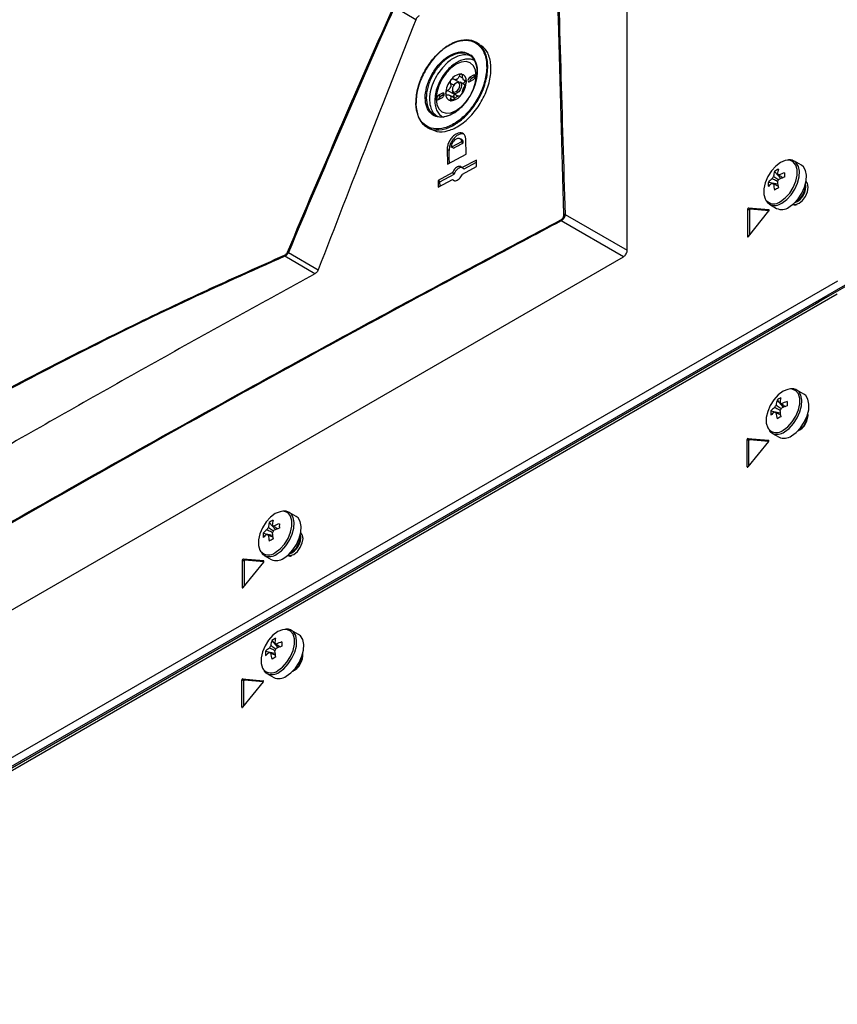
# Model space of a CAD drawing. Header units: millimetres. Extents: x 155400 to 158181, y 110641 to 115017.
# Tile 27 of 126: x 157759 to 157915, y 111108 to 111296. Entities that reach past the tile are written whole.
import ezdxf

# ---------------------------------------------------------------- set-up
doc = ezdxf.new("R2010")
doc.units = ezdxf.units.MM

msp = doc.modelspace()

# ---------------------------------------------------------------- linework, layer by layer
at = {"color": 7, "linetype": 'Continuous', "lineweight": 25}
for p, q in [((157875.36, 111252.09), (157875.36, 111392.81)), ((157834.97, 111296.15), (157830.88, 111298.55)), ((157847.16, 111291.45), (157846.56, 111291.79)), ((157844.1, 111289.42), (157843.03, 111289.18)), ((157844.52, 111289.43), (157844.1, 111289.42)), ((157845.2, 111289.33), (157844.52, 111289.43)), ((157845.75, 111289.03), (157845.2, 111289.33)), ((157841.05, 111287.98), (157840.04, 111286.98)), ((157840.04, 111286.98), (157839.13, 111285.76)), ((157845.98, 111285.55), (157845.27, 111285.14)), ((157846.34, 111285.34), (157845.98, 111285.55)), ((157842.22, 111283.61), (157841.57, 111283.99)), ((157843.12, 111284.25), (157842.2, 111284.78)), ((157842.83, 111284.14), (157842.66, 111284.04)), ((157843.94, 111285), (157843.27, 111285.39)), ((157844.39, 111283.66), (157843.46, 111284.2)), ((157844.13, 111284.59), (157844.11, 111284.62)), ((157844.18, 111284.56), (157844.63, 111284.3)), ((157844.62, 111284.47), (157844.44, 111284.58)), ((157845.63, 111284.93), (157845.27, 111285.14)), ((157845.27, 111284.32), (157845.98, 111284.73)), ((157846.34, 111285.34), (157845.63, 111284.93)), ((157840.04, 111282.12), (157839.33, 111281.71)), ((157839.69, 111281.5), (157839.33, 111281.71)), ((157840.4, 111281.91), (157839.69, 111281.5)), ((157840.4, 111281.91), (157840.04, 111282.12)), ((157842.37, 111281.84), (157841.04, 111282.61)), ((157841.95, 111282.81), (157841.95, 111282.61)), ((157842.21, 111282.03), (157843.04, 111281.56)), ((157842.37, 111281.84), (157842.44, 111281.9)), ((157839.33, 111280.89), (157840.04, 111281.3)), ((157842.41, 111281.15), (157841.46, 111281.69)), ((157841.98, 111280.77), (157841.57, 111281.01)), ((157837.83, 111279.26), (157838.3, 111278.34)), ((157838.3, 111278.34), (157839.13, 111277.63)), ((157839.82, 111277.73), (157839.88, 111277.62)), ((157837.15, 111275.58), (157837.75, 111275.23)), ((157843.7, 111272.82), (157841.8, 111271.8)), ((157843.75, 111273.23), (157843.35, 111273.46)), ((157843.7, 111272.82), (157844.05, 111272.61)), ((157844.6, 111270.44), (157844.52, 111273.26)), ((157840.97, 111271.35), (157841.05, 111268.53)), ((157841.33, 111271.15), (157840.97, 111271.35)), ((157841.05, 111268.53), (157844.6, 111270.44)), ((157842.15, 111271.59), (157841.8, 111271.8)), ((157846.55, 111269.34), (157843.84, 111267.88)), ((157844.19, 111267.68), (157846.56, 111268.95)), ((157846.58, 111268.09), (157846.55, 111269.34)), ((157908.64, 111268.33), (157907.29, 111269.11)), ((157841.93, 111266.86), (157839.23, 111265.4)), ((157839.58, 111265.19), (157842.29, 111266.65)), ((157842.29, 111266.65), (157841.93, 111266.86)), ((157843.84, 111267.88), (157844.19, 111267.68)), ((157843.87, 111266.64), (157846.58, 111268.09)), ((157903.51, 111267.17), (157904.7, 111265.8)), ((157839.23, 111265.4), (157839.26, 111264.15)), ((157839.58, 111265.19), (157839.23, 111265.4)), ((157839.26, 111264.15), (157841.97, 111265.61)), ((157839.61, 111264.34), (157839.58, 111265.19)), ((157841.97, 111265.61), (157842.32, 111265.41)), ((157902.33, 111265.12), (157904.1, 111264.78)), ((157903.06, 111264.91), (157903.25, 111264.82)), ((157898.34, 111259.97), (157898.34, 111254.74)), ((157898.7, 111259.77), (157898.34, 111259.97)), ((157902.43, 111259.82), (157898.5, 111260.17)), ((157898.86, 111259.97), (157898.5, 111260.17)), ((157898.5, 111254.73), (157902.43, 111259.61)), ((157898.7, 111259.77), (157898.7, 111254.97)), ((157902.45, 111259.65), (157898.86, 111259.97)), ((157902.47, 111259.8), (157902.43, 111259.82)), ((157902.54, 111260.88), (157903.89, 111260.1)), ((157902.54, 111260.88), (157902.59, 111260.85)), ((157907.56, 111260.77), (157907.81, 111260.84)), ((157874.66, 111250.86), (157862.77, 111257.72)), ((157863.48, 111258.94), (157875.36, 111252.09)), ((157898.45, 111254.68), (157898.34, 111254.74)), ((157810.64, 111251.68), (157816.32, 111248.36)), ((157642.72, 111116.97), (157874.66, 111250.86)), ((157815.71, 111247.62), (157809.98, 111250.97)), ((157606.04, 111067.56), (157915.58, 111246.25)), ((157916.99, 111245.43), (157607.46, 111066.74)), ((157917.3, 111245.3), (157911.51, 111241.96)), ((157915.49, 111243.69), (157605.95, 111064.99)), ((157614.88, 111070.72), (157911.51, 111241.96)), ((157911.25, 111242.11), (157911.51, 111241.96)), ((157909.1, 111224.61), (157907.76, 111225.39)), ((157903.98, 111223.46), (157905.16, 111222.09)), ((157902.79, 111221.41), (157904.57, 111221.06)), ((157903.52, 111221.2), (157903.72, 111221.1)), ((157898.25, 111210.71), (157898.25, 111215.94)), ((157898.61, 111215.73), (157898.25, 111215.94)), ((157898.41, 111216.14), (157902.34, 111215.79)), ((157898.77, 111215.93), (157898.41, 111216.14)), ((157898.77, 111215.93), (157902.36, 111215.61)), ((157903.01, 111217.17), (157904.36, 111216.39)), ((157903.01, 111217.17), (157903.06, 111217.14)), ((157902.34, 111215.57), (157898.41, 111210.69)), ((157898.61, 111210.93), (157898.61, 111215.73)), ((157902.38, 111215.76), (157902.34, 111215.79)), ((157898.36, 111210.64), (157898.25, 111210.71)), ((157812.12, 111201.25), (157810.77, 111202.02)), ((157806.99, 111200.09), (157808.18, 111198.72)), ((157805.81, 111198.04), (157807.58, 111197.69)), ((157806.54, 111197.83), (157806.73, 111197.73)), ((157806.02, 111193.8), (157807.37, 111193.02)), ((157806.02, 111193.8), (157806.07, 111193.77)), ((157811.04, 111193.68), (157811.29, 111193.76)), ((157801.82, 111192.89), (157801.82, 111187.66)), ((157802.18, 111192.69), (157801.82, 111192.89)), ((157805.91, 111192.74), (157801.98, 111193.09)), ((157802.34, 111192.88), (157801.98, 111193.09)), ((157801.98, 111187.64), (157805.91, 111192.53)), ((157802.18, 111192.69), (157802.18, 111187.89)), ((157805.93, 111192.56), (157802.34, 111192.88)), ((157805.95, 111192.72), (157805.91, 111192.74)), ((157801.93, 111187.6), (157801.82, 111187.66)), ((157812.58, 111178.69), (157811.24, 111179.47)), ((157807.46, 111177.54), (157808.64, 111176.17)), ((157806.27, 111175.49), (157808.05, 111175.14)), ((157807, 111175.27), (157807.2, 111175.18)), ((157806.49, 111171.24), (157807.84, 111170.47)), ((157806.49, 111171.24), (157806.54, 111171.22)), ((157801.73, 111164.78), (157801.73, 111170.02)), ((157802.09, 111169.81), (157801.73, 111170.02)), ((157801.89, 111170.22), (157805.82, 111169.86)), ((157802.25, 111170.01), (157801.89, 111170.22)), ((157805.82, 111169.65), (157801.89, 111164.77)), ((157802.09, 111165.01), (157802.09, 111169.81)), ((157802.25, 111170.01), (157805.84, 111169.69)), ((157805.86, 111169.84), (157805.82, 111169.86)), ((157801.84, 111164.72), (157801.73, 111164.78))]:
    msp.add_line(p, q, dxfattribs=at)
at = {"color": 7, "linetype": 'Continuous', "lineweight": 25, "flags": 128}
for points in [[(157842.66, 111287.63), (157841.67, 111286.91), (157840.75, 111285.94), (157839.95, 111284.78), (157839.35, 111283.52), (157838.96, 111282.23), (157838.83, 111281.01), (157838.96, 111279.94), (157839.35, 111279.1), (157839.95, 111278.54), (157840.75, 111278.29), (157841.67, 111278.38), (157842.66, 111278.8), (157843.65, 111279.52), (157844.57, 111280.5), (157845.14, 111281.3)], [(157845.62, 111282.13), (157845.97, 111282.92), (157846.35, 111284.21), (157846.48, 111285.43), (157846.35, 111286.49), (157845.97, 111287.34), (157845.36, 111287.9), (157844.57, 111288.15), (157843.65, 111288.06), (157842.66, 111287.63)], [(157845.98, 111284.73), (157846.12, 111284.84), (157846.23, 111284.99), (157846.31, 111285.17), (157846.34, 111285.34), (157846.31, 111285.48), (157846.23, 111285.57), (157846.12, 111285.59), (157845.98, 111285.55)], [(157842.84, 111284.14), (157843.17, 111284.26), (157843.46, 111284.2), (157843.65, 111283.98), (157843.72, 111283.63), (157843.65, 111283.2), (157843.46, 111282.76), (157843.17, 111282.37), (157842.84, 111282.1), (157842.5, 111281.98), (157842.21, 111282.03), (157842.02, 111282.25), (157841.95, 111282.61), (157841.95, 111282.61)], [(157842.66, 111284.04), (157842.39, 111283.82), (157842.16, 111283.51), (157842.01, 111283.15), (157841.95, 111282.81), (157842.01, 111282.53), (157842.16, 111282.35), (157842.39, 111282.31), (157842.66, 111282.4), (157842.93, 111282.62), (157843.16, 111282.93), (157843.31, 111283.28), (157843.37, 111283.63), (157843.31, 111283.91), (157843.16, 111284.09), (157842.93, 111284.13), (157842.66, 111284.04)], [(157845.27, 111285.14), (157845.14, 111285.03), (157845.02, 111284.87), (157844.95, 111284.7), (157844.92, 111284.53), (157844.95, 111284.38), (157845.02, 111284.3), (157845.14, 111284.27), (157845.27, 111284.32)], [(157839.33, 111281.71), (157839.2, 111281.6), (157839.08, 111281.44), (157839.01, 111281.27), (157838.98, 111281.1), (157839.01, 111280.96), (157839.08, 111280.87), (157839.2, 111280.85), (157839.33, 111280.89)], [(157840.04, 111281.3), (157840.18, 111281.41), (157840.29, 111281.56), (157840.37, 111281.74), (157840.4, 111281.91), (157840.37, 111282.05), (157840.29, 111282.14), (157840.18, 111282.16), (157840.04, 111282.12)], [(157841.39, 111268.72), (157841.37, 111269.74), (157841.33, 111271.15)], [(157906, 111269.3), (157905.56, 111269.24), (157904.65, 111268.87), (157903.75, 111268.19), (157902.91, 111267.27), (157902.22, 111266.18), (157901.72, 111265), (157901.46, 111263.83), (157901.46, 111262.77), (157901.72, 111261.91), (157901.85, 111261.69)], [(157904.65, 111261.42), (157905.56, 111262.1), (157906.4, 111263.02), (157907.09, 111264.11), (157907.58, 111265.29), (157907.84, 111266.46), (157907.84, 111267.52), (157907.58, 111268.38), (157907.09, 111268.99), (157906.4, 111269.28), (157906, 111269.3)], [(157904.91, 111261.12), (157905.82, 111261.78), (157906.66, 111262.69), (157907.37, 111263.76), (157907.9, 111264.93), (157908.2, 111266.1), (157908.27, 111267.19), (157908.08, 111268.12), (157907.66, 111268.81), (157907.29, 111269.11)], [(157906.26, 111260.34), (157907.17, 111261), (157908.01, 111261.91), (157908.72, 111262.99), (157909.24, 111264.15), (157909.55, 111265.33), (157909.61, 111266.42), (157909.43, 111267.34), (157909.01, 111268.04), (157908.64, 111268.33)], [(157907.04, 111260.89), (157907.5, 111260.83), (157908.18, 111261.07), (157908.86, 111261.61), (157909.43, 111262.39), (157909.81, 111263.27), (157909.95, 111264.13), (157909.81, 111264.83), (157909.53, 111265.21)], [(157902.43, 111259.61), (157902.45, 111259.64), (157902.47, 111259.68), (157902.48, 111259.71), (157902.48, 111259.75), (157902.48, 111259.78), (157902.47, 111259.8), (157902.45, 111259.82), (157902.43, 111259.82)], [(157898.34, 111254.74), (157898.35, 111254.71), (157898.36, 111254.69), (157898.37, 111254.67), (157898.4, 111254.67), (157898.42, 111254.67), (157898.45, 111254.68), (157898.48, 111254.7), (157898.5, 111254.73)], [(157911.51, 111241.96), (157912.89, 111242.91), (157913.43, 111243.37)], [(157906.46, 111225.59), (157906.03, 111225.52), (157905.12, 111225.15), (157904.21, 111224.48), (157903.38, 111223.55), (157902.69, 111222.46), (157902.19, 111221.28), (157901.93, 111220.12), (157901.93, 111219.06), (157902.19, 111218.19), (157902.32, 111217.98)], [(157905.12, 111217.71), (157906.03, 111218.38), (157906.86, 111219.31), (157907.56, 111220.4), (157908.05, 111221.58), (157908.31, 111222.74), (157908.31, 111223.8), (157908.05, 111224.67), (157907.56, 111225.27), (157906.86, 111225.57), (157906.46, 111225.59)], [(157905.38, 111217.4), (157906.29, 111218.07), (157907.13, 111218.97), (157907.84, 111220.05), (157908.36, 111221.22), (157908.67, 111222.39), (157908.73, 111223.48), (157908.55, 111224.4), (157908.13, 111225.1), (157907.76, 111225.39)], [(157906.73, 111216.62), (157907.64, 111217.29), (157908.48, 111218.19), (157909.18, 111219.27), (157909.71, 111220.44), (157910.02, 111221.61), (157910.08, 111222.7), (157909.89, 111223.63), (157909.47, 111224.32), (157909.1, 111224.61)], [(157902.34, 111215.57), (157902.36, 111215.61), (157902.38, 111215.64), (157902.39, 111215.68), (157902.39, 111215.71), (157902.39, 111215.74), (157902.38, 111215.76), (157902.36, 111215.78), (157902.34, 111215.79)], [(157809.48, 111202.22), (157809.04, 111202.15), (157808.13, 111201.78), (157807.23, 111201.11), (157806.39, 111200.19), (157805.7, 111199.09), (157805.2, 111197.91), (157804.94, 111196.75), (157804.94, 111195.69), (157805.2, 111194.82), (157805.33, 111194.61)], [(157808.13, 111194.34), (157809.04, 111195.02), (157809.88, 111195.94), (157810.57, 111197.03), (157811.06, 111198.21), (157811.32, 111199.37), (157811.32, 111200.43), (157811.06, 111201.3), (157810.57, 111201.9), (157809.88, 111202.2), (157809.48, 111202.22)], [(157808.39, 111194.03), (157809.3, 111194.7), (157810.14, 111195.6), (157810.85, 111196.68), (157811.38, 111197.85), (157811.68, 111199.02), (157811.75, 111200.11), (157811.56, 111201.04), (157811.14, 111201.73), (157810.77, 111202.02)], [(157809.74, 111193.25), (157810.65, 111193.92), (157811.49, 111194.83), (157812.2, 111195.9), (157812.72, 111197.07), (157813.03, 111198.24), (157813.09, 111199.33), (157812.91, 111200.26), (157812.49, 111200.95), (157812.12, 111201.25)], [(157810.52, 111193.81), (157810.98, 111193.75), (157811.66, 111193.98), (157812.34, 111194.53), (157812.91, 111195.3), (157813.29, 111196.19), (157813.43, 111197.05), (157813.29, 111197.75), (157813.01, 111198.12)], [(157805.91, 111192.53), (157805.93, 111192.56), (157805.95, 111192.59), (157805.96, 111192.63), (157805.96, 111192.66), (157805.96, 111192.69), (157805.95, 111192.72), (157805.93, 111192.73), (157805.91, 111192.74)], [(157801.82, 111187.66), (157801.83, 111187.63), (157801.84, 111187.6), (157801.85, 111187.59), (157801.88, 111187.58), (157801.9, 111187.58), (157801.93, 111187.6), (157801.96, 111187.62), (157801.98, 111187.64)], [(157809.94, 111179.67), (157809.51, 111179.6), (157808.6, 111179.23), (157807.69, 111178.55), (157806.86, 111177.63), (157806.17, 111176.54), (157805.67, 111175.36), (157805.41, 111174.2), (157805.41, 111173.14), (157805.67, 111172.27), (157805.8, 111172.05)], [(157808.6, 111171.79), (157809.51, 111172.46), (157810.34, 111173.38), (157811.04, 111174.48), (157811.53, 111175.65), (157811.79, 111176.82), (157811.79, 111177.88), (157811.53, 111178.75), (157811.04, 111179.35), (157810.34, 111179.64), (157809.94, 111179.67)], [(157808.86, 111171.48), (157809.77, 111172.15), (157810.61, 111173.05), (157811.32, 111174.13), (157811.84, 111175.29), (157812.15, 111176.47), (157812.21, 111177.56), (157812.03, 111178.48), (157811.61, 111179.18), (157811.24, 111179.47)], [(157810.21, 111170.7), (157811.12, 111171.37), (157811.96, 111172.27), (157812.66, 111173.35), (157813.19, 111174.52), (157813.5, 111175.69), (157813.56, 111176.78), (157813.37, 111177.71), (157812.95, 111178.4), (157812.58, 111178.69)], [(157805.82, 111169.65), (157805.84, 111169.68), (157805.86, 111169.72), (157805.87, 111169.75), (157805.87, 111169.79), (157805.87, 111169.82), (157805.86, 111169.84), (157805.84, 111169.86), (157805.82, 111169.86)]]:
    msp.add_lwpolyline(points, dxfattribs=at)
at = {"color": 7, "linetype": 'Continuous', "lineweight": 25}
for centre, radius, start, end in [((157843.8, 111283.22), 2.56, 93.4295, 146.5651), ((157843.42, 111284.56), 1.23, 350.7481, 79.4532), ((157844.97, 111281.88), 4.3, 140.2279, 177.3607), ((157843.79, 111283.12), 1.91, 117.8394, 122.1552), ((157842.33, 111285.64), 1, 295.8812, 304.1134), ((157840.35, 111284.56), 4.3, 320.2279, 357.3607), ((157843.51, 111285.08), 1.17, 287.433, 324.1262), ((157843.41, 111284.19), 0.818, 31.297, 38.9043), ((157844.43, 111284.91), 0.43, 207.8531, 222.3482), ((157846.02, 111284.3), 0.743, 121.6059, 178.3994), ((157841.89, 111281.88), 1.23, 170.7481, 259.4532), ((157844.65, 111282.04), 3.28, 157.2886, 160.3001), ((157839.99, 111283.85), 1.72, 335.9222, 341.6664), ((157841.52, 111283.22), 2.56, 273.4295, 326.5651), ((157842.92, 111281.23), 0.828, 131.8424, 146.6523), ((157841.02, 111284.19), 3.28, 337.2886, 340.3001), ((157845.68, 111282.38), 1.72, 155.9222, 161.6664), ((157840.08, 111280.87), 0.743, 121.6059, 178.3995), ((157842.26, 111282.04), 0.818, 211.297, 218.9043), ((157841.24, 111281.33), 0.43, 27.8531, 42.3482), ((157844.92, 111281.33), 2.71, 172.4861, 181.3991), ((157841.88, 111283.12), 1.91, 297.8394, 302.1552), ((157843.34, 111280.59), 1, 115.8812, 124.1134), ((157908.78, 111265.68), 5.48, 164.1794, 174.2752), ((157906.63, 111262.61), 5.53, 115.637, 124.3576), ((157909.51, 111266.1), 5.48, 164.1794, 174.2752), ((157908.39, 111257.6), 9.77, 107.6977, 114.5644), ((157921.92, 111266.49), 16.5, 178.5397, 181.4603), ((157907.84, 111264.7), 5.53, 175.64, 184.36), ((157906.26, 111261.3), 5.48, 125.7222, 135.8186), ((157906.26, 111260.46), 5.48, 125.7222, 135.8186), ((157904.71, 111265.11), 1.77, 141.1423, 158.8577), ((157903.36, 111265.11), 0.36, 214.0284, 265.9608), ((157904.03, 111266.29), 0.36, 34.0284, 85.9608), ((157902.68, 111266.29), 1.77, 321.1423, 338.8577), ((157913.78, 111266.1), 9.77, 185.433, 192.3), ((157908.39, 111256.76), 9.77, 107.6977, 114.5644), ((157906.09, 111264.31), 3.4, 290.9416, 9.2835), ((157913.05, 111265.68), 9.77, 185.433, 192.3), ((157912.12, 111249.52), 16.5, 118.5372, 121.4574), ((157905.78, 111264.5), 3.6, 298.856, 1.1494), ((157903.38, 111262.94), 1.98, 219.2463, 309.8877), ((157903.52, 111263.05), 2.39, 247.1428, 305.7669), ((157898.54, 111259.98), 0.198, 101.219, 181.1919), ((157898.89, 111259.77), 0.198, 101.219, 181.1919), ((157904.87, 111262.25), 2.37, 245.381, 305.9294), ((157862.92, 111257.92), 0.242, 183.5162, 232.9736), ((157863.39, 111258.72), 0.241, 66.6284, 116.1529), ((157810.32, 111251.15), 0.623, 59.4533, 77.3007), ((157810.16, 111251.17), 0.265, 183.406, 228.5657), ((157909.25, 111221.96), 5.48, 164.1794, 174.2752), ((157907.1, 111218.89), 5.53, 115.637, 124.3576), ((157909.98, 111222.38), 5.48, 164.1794, 174.2752), ((157906.72, 111217.59), 5.48, 125.7222, 135.8186), ((157905.18, 111221.4), 1.77, 141.1423, 158.8577), ((157904.5, 111222.57), 0.36, 34.0284, 85.9608), ((157903.15, 111222.57), 1.77, 321.1423, 338.8577), ((157908.86, 111213.89), 9.77, 107.6977, 114.5644), ((157908.86, 111213.05), 9.77, 107.6977, 114.5644), ((157922.39, 111222.77), 16.5, 178.5397, 181.4603), ((157908.31, 111220.99), 5.53, 175.64, 184.36), ((157906.72, 111216.75), 5.48, 125.7222, 135.8186), ((157903.82, 111221.4), 0.36, 214.0284, 265.9608), ((157913.52, 111221.96), 9.77, 185.433, 192.3), ((157912.59, 111205.8), 16.5, 118.5372, 121.4574), ((157914.25, 111222.38), 9.77, 185.433, 192.3), ((157906.4, 111220.69), 3.5, 294.725, 5.2803), ((157906.24, 111220.78), 3.6, 298.856, 1.1494), ((157903.85, 111219.23), 1.98, 219.2463, 309.8877), ((157898.45, 111215.94), 0.198, 101.219, 181.1919), ((157898.81, 111215.74), 0.198, 101.219, 181.1919), ((157903.99, 111219.34), 2.39, 247.1428, 305.7669), ((157905.34, 111218.54), 2.37, 245.381, 305.9294), ((157898.32, 111210.7), 0.0655, 170.786, 309.2033), ((157898.26, 111210.81), 0.195, 301.1059, 322.0213), ((157808.19, 111198.03), 1.77, 141.1423, 158.8577), ((157812.26, 111198.59), 5.48, 164.1794, 174.2752), ((157810.11, 111195.52), 5.53, 115.637, 124.3576), ((157812.99, 111199.01), 5.48, 164.1794, 174.2752), ((157807.51, 111199.2), 0.36, 34.0284, 85.9608), ((157811.87, 111190.52), 9.77, 107.6977, 114.5644), ((157811.87, 111189.68), 9.77, 107.6977, 114.5644), ((157825.4, 111199.4), 16.5, 178.5397, 181.4603), ((157811.32, 111197.62), 5.53, 175.64, 184.36), ((157809.74, 111194.22), 5.48, 125.7222, 135.8186), ((157809.74, 111193.38), 5.48, 125.7222, 135.8186), ((157806.84, 111198.03), 0.36, 214.0284, 265.9608), ((157816.53, 111198.59), 9.77, 185.433, 192.3), ((157806.16, 111199.2), 1.77, 321.1423, 338.8577), ((157817.26, 111199.01), 9.77, 185.433, 192.3), ((157809.56, 111197.24), 3.42, 291.0702, 8.2915), ((157809.26, 111197.41), 3.6, 298.856, 1.1494), ((157815.6, 111182.44), 16.5, 118.5372, 121.4574), ((157806.86, 111195.86), 1.98, 219.2463, 309.8877), ((157807, 111195.97), 2.39, 247.1428, 305.7669), ((157802.02, 111192.89), 0.198, 101.219, 181.1919), ((157802.37, 111192.69), 0.198, 101.219, 181.1919), ((157808.35, 111195.17), 2.37, 245.381, 305.9294), ((157808.66, 111175.48), 1.77, 141.1423, 158.8577), ((157812.73, 111176.04), 5.48, 164.1794, 174.2752), ((157810.58, 111172.97), 5.53, 115.637, 124.3576), ((157813.46, 111176.46), 5.48, 164.1794, 174.2752), ((157807.98, 111176.65), 0.36, 34.0284, 85.9608), ((157812.34, 111167.97), 9.77, 107.6977, 114.5644), ((157812.34, 111167.13), 9.77, 107.6977, 114.5644), ((157825.87, 111176.85), 16.5, 178.5397, 181.4603), ((157811.79, 111175.06), 5.53, 175.64, 184.36), ((157810.2, 111171.67), 5.48, 125.7222, 135.8186), ((157810.2, 111170.82), 5.48, 125.7222, 135.8186), ((157807.3, 111175.48), 0.36, 214.0284, 265.9608), ((157817, 111176.04), 9.77, 185.433, 192.3), ((157806.63, 111176.65), 1.77, 321.1423, 338.8577), ((157817.73, 111176.46), 9.77, 185.433, 192.3), ((157809.88, 111174.77), 3.5, 294.725, 5.2803), ((157809.72, 111174.86), 3.6, 298.856, 1.1494), ((157816.07, 111159.88), 16.5, 118.5372, 121.4574), ((157807.33, 111173.31), 1.98, 219.2463, 309.8877), ((157807.47, 111173.42), 2.39, 247.1428, 305.7669), ((157801.93, 111170.02), 0.198, 101.219, 181.1919), ((157802.29, 111169.82), 0.198, 101.219, 181.1919), ((157808.82, 111172.62), 2.37, 245.381, 305.9294), ((157801.8, 111164.77), 0.0655, 170.786, 309.2033), ((157801.74, 111164.89), 0.195, 301.1059, 322.0213)]:
    msp.add_arc(centre, radius, start, end, dxfattribs=at)
for points, knots in [([(157863.28, 111258.94), (157862.55, 111283.82), (157861.09, 111333.57), (157859.57, 111407.87), (157858.87, 111458.4), (157858.56, 111488.78), (157858.34, 111512.87), (157858.08, 111553.26), (157858.09, 111588.94), (157858.1, 111606.35)], [0, 0, 0, 0, 0.213269, 0.426541, 0.639809, 0.649744, 0.689484, 0.848445, 1, 1, 1, 1]), ([(157858.3, 111606.35), (157858.3, 111585.66), (157858.3, 111544.26), (157858.76, 111484.24), (157859.5, 111426.41), (157860.51, 111370.74), (157861.81, 111314.94), (157862.92, 111277.61), (157863.48, 111258.94)], [0, 0, 0, 0, 0.1800912, 0.3601906, 0.5201317, 0.6800726, 0.8400363, 1, 1, 1, 1]), ([(157810.46, 111251.75), (157813.78, 111259.6), (157818.1, 111269.81), (157824.87, 111285.42), (157828.3, 111293.19), (157830.7, 111298.62)], [0, 0, 0, 0, 0.500229, 0.650652, 1, 1, 1, 1]), ([(157830.88, 111298.55), (157827.45, 111290.78), (157820.59, 111275.23), (157813.96, 111259.53), (157810.64, 111251.68)], [0, 0, 0, 0, 0.49977, 1, 1, 1, 1]), ([(157835.59, 111296.89), (157835.5, 111296.83), (157835.34, 111296.73), (157835.12, 111296.46), (157835.02, 111296.26), (157834.97, 111296.15)], [0, 0, 0, 0, 0.328137, 0.656289, 1, 1, 1, 1]), ([(157834.97, 111296.15), (157831.91, 111288.37), (157825.66, 111272.46), (157819.48, 111256.51), (157816.32, 111248.36)], [0, 0, 0, 0, 0.4889593, 1, 1, 1, 1]), ([(157835, 111279.99), (157835.05, 111280.9), (157835.15, 111282.73), (157836.27, 111285.68), (157837.96, 111288.39), (157840.1, 111290.58), (157842.43, 111291.98), (157844.71, 111292.46), (157846.66, 111291.94), (157848.07, 111290.49), (157848.69, 111288.55), (157848.76, 111286.25), (157848.26, 111283.7), (157846.98, 111280.8), (157845.11, 111278.23), (157842.88, 111276.27), (157840.54, 111275.14), (157838.33, 111274.97), (157836.54, 111275.79), (157835.29, 111277.48), (157835.09, 111279.15), (157835, 111279.99)], [0, 0, 0, 0, 0.053355, 0.107011, 0.160625, 0.214227, 0.267857, 0.321541, 0.375283, 0.42906, 0.482831, 0.516543, 0.570165, 0.623789, 0.677391, 0.731002, 0.784654, 0.838362, 0.892115, 0.945888, 1, 1, 1, 1]), ([(157835, 111280.11), (157835, 111280.11), (157835.02, 111279.25), (157835.33, 111277.65), (157836.12, 111276.53), (157837.11, 111275.71), (157838.29, 111275.17), (157840.46, 111275.33), (157842.77, 111276.44), (157844.96, 111278.37), (157846.8, 111280.91), (157848.06, 111283.76), (157848.55, 111286.26), (157848.49, 111288.53), (157847.87, 111290.44), (157846.48, 111291.87), (157844.56, 111292.38), (157842.32, 111291.91), (157840.02, 111290.53), (157837.91, 111288.38), (157836.25, 111285.71), (157835.15, 111282.8), (157835.05, 111281.01), (157835, 111280.11)], [0, 0, 0, 0, 0.000362, 0.054097, 0.107831, 0.10789, 0.161644, 0.215353, 0.269005, 0.322616, 0.376217, 0.429839, 0.48346, 0.517172, 0.570942, 0.624719, 0.678463, 0.732147, 0.785777, 0.839379, 0.892992, 0.946647, 1, 1, 1, 1]), ([(157837.8, 111275.33), (157838.18, 111275.11), (157839.13, 111274.57), (157841.14, 111274.81), (157843.48, 111275.9), (157845.71, 111277.87), (157847.58, 111280.45), (157848.87, 111283.35), (157849.44, 111286.26), (157849.2, 111288.8), (157848.39, 111290.62), (157847.46, 111291.14), (157847.09, 111291.34)], [0, 0, 0, 0, 0.072395, 0.179935, 0.287444, 0.394862, 0.502168, 0.609387, 0.716584, 0.823838, 0.931203, 1, 1, 1, 1]), ([(157843.54, 111279.32), (157843, 111278.89), (157841.93, 111278), (157840.24, 111277.44), (157838.73, 111277.55), (157837.55, 111278.37), (157836.85, 111279.79), (157836.69, 111281.66), (157837.11, 111283.76), (157838.05, 111285.87), (157839.4, 111287.73), (157841.02, 111289.15), (157842.72, 111289.94), (157844.34, 111290.08), (157845.14, 111289.59), (157845.55, 111289.34)], [0, 0, 0, 0, 0.075645, 0.152715, 0.229899, 0.306913, 0.383995, 0.460852, 0.537804, 0.614638, 0.691627, 0.768631, 0.845749, 0.922874, 1, 1, 1, 1]), ([(157845.57, 111289.16), (157845.57, 111289.16), (157845.21, 111289.46), (157844.36, 111289.86), (157842.8, 111289.76), (157841.14, 111288.97), (157839.55, 111287.58), (157838.23, 111285.76), (157837.31, 111283.71), (157836.9, 111281.65), (157837.05, 111279.82), (157837.74, 111278.43), (157838.89, 111277.63), (157840.38, 111277.51), (157842.02, 111278.09), (157843.1, 111278.89), (157843.6, 111279.36), (157843.6, 111279.36)], [0, 0, 0, 0, 0.0000021, 0.0771272, 0.1542536, 0.2313701, 0.3083737, 0.3853594, 0.4621936, 0.5391437, 0.6160025, 0.6930851, 0.7701023, 0.8472866, 0.9243572, 0.9999979, 1, 1, 1, 1]), ([(157845.55, 111289.34), (157845.86, 111288.97), (157846.5, 111288.22), (157846.8, 111286.42), (157846.56, 111284.37), (157845.76, 111282.24), (157844.68, 111280.5), (157843.85, 111279.65), (157843.54, 111279.32)], [0, 0, 0, 0, 0.178027, 0.356059, 0.53394, 0.71181, 0.889404, 1, 1, 1, 1]), ([(157842.82, 111288), (157842.64, 111287.89), (157842.11, 111287.56), (157841.28, 111286.83), (157840.39, 111285.78), (157839.64, 111284.58), (157839.06, 111283.3), (157838.7, 111282), (157838.56, 111280.73), (157838.67, 111279.59), (157839.01, 111278.64), (157839.51, 111277.92), (157839.97, 111277.64), (157840.18, 111277.52)], [0, 0, 0, 0, 0.0531529, 0.1524734, 0.2515121, 0.3503024, 0.4491686, 0.5484416, 0.6485556, 0.7498655, 0.8413016, 0.9284418, 1, 1, 1, 1]), ([(157843.03, 111289.18), (157842.68, 111289.03), (157842.01, 111288.74), (157841.36, 111288.23), (157841.05, 111287.98)], [0, 0, 0, 0, 0.516635, 1, 1, 1, 1]), ([(157846.1, 111288.38), (157846.09, 111288.39), (157845.83, 111288.56), (157845.19, 111288.65), (157844.24, 111288.6), (157843.44, 111288.33), (157842.97, 111288.08), (157842.82, 111288)], [0, 0, 0, 0, 0.0077671, 0.291115, 0.5743773, 0.8701045, 1, 1, 1, 1]), ([(157843.6, 111279.36), (157843.6, 111279.36), (157843.92, 111279.66), (157844.71, 111280.53), (157845.78, 111282.2), (157846.56, 111284.29), (157846.8, 111286.31), (157846.48, 111288.03), (157845.92, 111288.85), (157845.57, 111289.16), (157845.57, 111289.16)], [0, 0, 0, 0, 0.000005, 0.11059, 0.288177, 0.466046, 0.643932, 0.821967, 0.999995, 1, 1, 1, 1]), ([(157839.13, 111285.76), (157838.82, 111285.21), (157838.2, 111284.11), (157837.68, 111282.34), (157837.51, 111280.65), (157837.72, 111279.72), (157837.83, 111279.26)], [0, 0, 0, 0, 0.247528, 0.500008, 0.749848, 1, 1, 1, 1]), ([(157843.65, 111285.77), (157843.64, 111285.77), (157843.6, 111285.77), (157843.52, 111285.75), (157843.41, 111285.67), (157843.33, 111285.54), (157843.29, 111285.44), (157843.27, 111285.39)], [0, 0, 0, 0, 0.037508, 0.282659, 0.528352, 0.778932, 1, 1, 1, 1]), ([(157843.9, 111285.34), (157843.9, 111285.4), (157843.89, 111285.52), (157843.83, 111285.66), (157843.74, 111285.75), (157843.68, 111285.76), (157843.65, 111285.77)], [0, 0, 0, 0, 0.264884, 0.530072, 0.787641, 1, 1, 1, 1]), ([(157841.67, 111284.63), (157841.66, 111284.62), (157841.62, 111284.57), (157841.56, 111284.46), (157841.52, 111284.29), (157841.52, 111284.12), (157841.56, 111284.03), (157841.57, 111283.99)], [0, 0, 0, 0, 0.0375077, 0.2826592, 0.5283524, 0.7789318, 1, 1, 1, 1]), ([(157841.57, 111283.99), (157841.61, 111283.89), (157841.68, 111283.7), (157841.66, 111283.45), (157841.63, 111283.33), (157841.62, 111283.31)], [0, 0, 0, 0, 0.4712768, 0.9100458, 1, 1, 1, 1]), ([(157842.2, 111284.78), (157842.16, 111284.79), (157842.07, 111284.83), (157841.91, 111284.81), (157841.77, 111284.74), (157841.7, 111284.66), (157841.67, 111284.63)], [0, 0, 0, 0, 0.264884, 0.530072, 0.787641, 1, 1, 1, 1]), ([(157842.77, 111284.74), (157842.69, 111284.71), (157842.51, 111284.66), (157842.32, 111284.71), (157842.22, 111284.77), (157842.2, 111284.78)], [0, 0, 0, 0, 0.44653, 0.891935, 1, 1, 1, 1]), ([(157843.27, 111285.39), (157843.23, 111285.28), (157843.15, 111285.07), (157843, 111284.89), (157842.91, 111284.82), (157842.9, 111284.81)], [0, 0, 0, 0, 0.471277, 0.910046, 1, 1, 1, 1]), ([(157844.05, 111284.71), (157844.01, 111284.78), (157843.94, 111284.93), (157843.91, 111285.17), (157843.9, 111285.31), (157843.9, 111285.34)], [0, 0, 0, 0, 0.44653, 0.891935, 1, 1, 1, 1]), ([(157844.11, 111283.09), (157844.15, 111283.19), (157844.24, 111283.4), (157844.36, 111283.62), (157844.42, 111283.71), (157844.44, 111283.73)], [0, 0, 0, 0, 0.44653, 0.891935, 1, 1, 1, 1]), ([(157844.44, 111284.58), (157844.38, 111284.55), (157844.29, 111284.5), (157844.21, 111284.55), (157844.19, 111284.57)], [0, 0, 0, 0, 0.629107, 1, 1, 1, 1]), ([(157844.64, 111284.36), (157844.64, 111284.37), (157844.64, 111284.42), (157844.62, 111284.51), (157844.58, 111284.59), (157844.51, 111284.61), (157844.46, 111284.59), (157844.44, 111284.58)], [0, 0, 0, 0, 0.037508, 0.282659, 0.528352, 0.778932, 1, 1, 1, 1]), ([(157844.44, 111283.73), (157844.46, 111283.78), (157844.52, 111283.88), (157844.59, 111284.05), (157844.63, 111284.22), (157844.64, 111284.32), (157844.64, 111284.36)], [0, 0, 0, 0, 0.264884, 0.530072, 0.787641, 1, 1, 1, 1]), ([(157841.04, 111282.61), (157840.99, 111282.58), (157840.88, 111282.51), (157840.76, 111282.36), (157840.69, 111282.21), (157840.68, 111282.12), (157840.68, 111282.08)], [0, 0, 0, 0, 0.264884, 0.530072, 0.787641, 1, 1, 1, 1]), ([(157840.68, 111282.08), (157840.68, 111282.07), (157840.68, 111282.01), (157840.7, 111281.92), (157840.79, 111281.83), (157840.9, 111281.77), (157840.99, 111281.77), (157841.04, 111281.77)], [0, 0, 0, 0, 0.037508, 0.282659, 0.528352, 0.778932, 1, 1, 1, 1]), ([(157841.56, 111283.15), (157841.5, 111283.05), (157841.38, 111282.86), (157841.18, 111282.69), (157841.06, 111282.63), (157841.04, 111282.61)], [0, 0, 0, 0, 0.44653, 0.891935, 1, 1, 1, 1]), ([(157841.04, 111281.77), (157841.14, 111281.77), (157841.33, 111281.77), (157841.49, 111281.69), (157841.55, 111281.63), (157841.56, 111281.62)], [0, 0, 0, 0, 0.471277, 0.910046, 1, 1, 1, 1]), ([(157843.27, 111281.57), (157843.29, 111281.57), (157843.34, 111281.56), (157843.44, 111281.6), (157843.55, 111281.69), (157843.62, 111281.77), (157843.65, 111281.81)], [0, 0, 0, 0, 0.264884, 0.530072, 0.787641, 1, 1, 1, 1]), ([(157843.65, 111281.81), (157843.65, 111281.82), (157843.69, 111281.87), (157843.77, 111281.97), (157843.84, 111282.12), (157843.89, 111282.26), (157843.9, 111282.33), (157843.9, 111282.36)], [0, 0, 0, 0, 0.0375077, 0.2826592, 0.5283524, 0.7789318, 1, 1, 1, 1]), ([(157843.9, 111282.36), (157843.91, 111282.43), (157843.93, 111282.57), (157844, 111282.79), (157844.04, 111282.91), (157844.05, 111282.93)], [0, 0, 0, 0, 0.471277, 0.910046, 1, 1, 1, 1]), ([(157841.57, 111281.01), (157841.55, 111280.97), (157841.51, 111280.87), (157841.52, 111280.76), (157841.58, 111280.69), (157841.64, 111280.67), (157841.67, 111280.67)], [0, 0, 0, 0, 0.264884, 0.530072, 0.787641, 1, 1, 1, 1]), ([(157841.62, 111281.53), (157841.64, 111281.46), (157841.69, 111281.32), (157841.63, 111281.14), (157841.58, 111281.03), (157841.57, 111281.01)], [0, 0, 0, 0, 0.44653, 0.891935, 1, 1, 1, 1]), ([(157841.67, 111280.67), (157841.67, 111280.67), (157841.72, 111280.66), (157841.81, 111280.68), (157841.95, 111280.74), (157842.09, 111280.84), (157842.17, 111280.92), (157842.2, 111280.96)], [0, 0, 0, 0, 0.037508, 0.282659, 0.528352, 0.778932, 1, 1, 1, 1]), ([(157842.03, 111281.36), (157842.04, 111281.39), (157842.05, 111281.46), (157842.12, 111281.57), (157842.2, 111281.65), (157842.23, 111281.68)], [0, 0, 0, 0, 0.21855, 0.617531, 1, 1, 1, 1]), ([(157842.2, 111280.96), (157842.29, 111281.04), (157842.45, 111281.2), (157842.66, 111281.35), (157842.76, 111281.41), (157842.77, 111281.42)], [0, 0, 0, 0, 0.471277, 0.910046, 1, 1, 1, 1]), ([(157842.9, 111281.5), (157842.97, 111281.53), (157843.11, 111281.6), (157843.22, 111281.6), (157843.26, 111281.58), (157843.27, 111281.57)], [0, 0, 0, 0, 0.4465305, 0.891935, 1, 1, 1, 1]), ([(157844.52, 111273.26), (157844.5, 111273.48), (157844.45, 111273.91), (157844.12, 111274.35), (157843.66, 111274.56), (157843.09, 111274.52), (157842.48, 111274.23), (157841.9, 111273.72), (157841.42, 111273.05), (157841.09, 111272.3), (157840.97, 111271.72), (157840.97, 111271.42), (157840.97, 111271.35)], [0, 0, 0, 0, 0.107447, 0.214891, 0.322408, 0.429965, 0.537478, 0.644887, 0.752175, 0.859381, 0.966578, 1, 1, 1, 1]), ([(157844.3, 111274.17), (157844.21, 111274.23), (157843.96, 111274.37), (157843.44, 111274.31), (157842.83, 111274.03), (157842.26, 111273.52), (157841.77, 111272.85), (157841.44, 111272.1), (157841.33, 111271.52), (157841.33, 111271.22), (157841.33, 111271.15)], [0, 0, 0, 0, 0.096548, 0.239956, 0.383307, 0.526518, 0.669568, 0.812508, 0.955437, 1, 1, 1, 1]), ([(157841.8, 111271.8), (157841.8, 111271.87), (157841.8, 111272.02), (157841.87, 111272.33), (157842.04, 111272.72), (157842.29, 111273.05), (157842.53, 111273.27), (157842.76, 111273.42), (157842.99, 111273.5), (157843.22, 111273.5), (157843.4, 111273.44), (157843.55, 111273.32), (157843.66, 111273.12), (157843.69, 111272.93), (157843.7, 111272.82)], [0, 0, 0, 0, 0.065017, 0.128466, 0.250119, 0.371008, 0.434537, 0.499944, 0.602383, 0.670611, 0.750043, 0.825972, 0.893012, 1, 1, 1, 1]), ([(157842.15, 111271.59), (157842.47, 111271.76), (157843.1, 111272.1), (157843.74, 111272.44), (157844.05, 111272.61)], [0, 0, 0, 0, 0.5, 1, 1, 1, 1]), ([(157844.05, 111272.61), (157844.04, 111272.73), (157844.01, 111272.96), (157843.89, 111273.16), (157843.77, 111273.2), (157843.75, 111273.21)], [0, 0, 0, 0, 0.429794, 0.859575, 1, 1, 1, 1]), ([(157907.27, 111269.07), (157907.14, 111269.15), (157906.82, 111269.36), (157906.41, 111269.36), (157906.17, 111269.35)], [0, 0, 0, 0, 0.3960348, 1, 1, 1, 1]), ([(157843.84, 111267.88), (157843.76, 111267.96), (157843.61, 111268.11), (157843.27, 111268.15), (157842.91, 111268.04), (157842.53, 111267.78), (157842.21, 111267.4), (157842.02, 111267.07), (157841.95, 111266.89), (157841.93, 111266.86)], [0, 0, 0, 0, 0.161326, 0.322652, 0.483964, 0.64515, 0.806153, 0.966997, 1, 1, 1, 1]), ([(157843.83, 111267.89), (157843.76, 111267.9), (157843.59, 111267.94), (157843.26, 111267.83), (157842.89, 111267.57), (157842.56, 111267.2), (157842.37, 111266.87), (157842.3, 111266.68), (157842.29, 111266.65)], [0, 0, 0, 0, 0.130782, 0.337789, 0.544634, 0.751243, 0.957649, 1, 1, 1, 1]), ([(157841.97, 111265.61), (157842.05, 111265.54), (157842.2, 111265.39), (157842.53, 111265.35), (157842.9, 111265.46), (157843.27, 111265.72), (157843.6, 111266.09), (157843.79, 111266.42), (157843.86, 111266.6), (157843.87, 111266.64)], [0, 0, 0, 0, 0.161323, 0.322646, 0.483956, 0.645143, 0.80615, 0.966998, 1, 1, 1, 1]), ([(157904.08, 111265.25), (157903.82, 111265.38), (157903.48, 111265.55), (157903.14, 111265.71), (157903.06, 111265.75)], [0, 0, 0, 0, 0.76631, 1, 1, 1, 1]), ([(157903.33, 111266.22), (157903.4, 111266.18), (157903.73, 111265.96), (157904.06, 111265.74), (157904.31, 111265.56)], [0, 0, 0, 0, 0.224757, 1, 1, 1, 1]), ([(157904.33, 111266.49), (157904.4, 111266.44), (157904.66, 111266.26), (157904.92, 111266.08), (157905.12, 111265.95)], [0, 0, 0, 0, 0.25699, 1, 1, 1, 1]), ([(157904.19, 111264.34), (157903.98, 111264.44), (157903.69, 111264.58), (157903.4, 111264.72), (157903.33, 111264.75)], [0, 0, 0, 0, 0.742962, 1, 1, 1, 1]), ([(157901.99, 111261.42), (157902.04, 111261.33), (157902.19, 111261.08), (157902.45, 111260.96), (157902.62, 111260.88)], [0, 0, 0, 0, 0.349906, 1, 1, 1, 1]), ([(157907.06, 111260.86), (157907.19, 111260.81), (157907.34, 111260.75), (157907.52, 111260.76), (157907.56, 111260.77)], [0, 0, 0, 0, 0.807859, 1, 1, 1, 1]), ([(157631.92, 111124.69), (157641.26, 111130.54), (157659.94, 111142.25), (157688.37, 111159.56), (157717.09, 111176.7), (157753.48, 111197.92), (157791.16, 111219.21), (157830.1, 111240.57), (157851.82, 111252.13), (157862.68, 111257.9)], [0, 0, 0, 0, 0.126423, 0.252847, 0.37927, 0.505693, 0.728084, 0.864042, 1, 1, 1, 1]), ([(157862.77, 111257.72), (157852.9, 111252.48), (157833.16, 111241.98), (157803.91, 111225.99), (157774.93, 111209.82), (157746.02, 111193.33), (157717.19, 111176.52), (157688.47, 111159.39), (157660.05, 111142.07), (157641.36, 111130.37), (157632.02, 111124.52)], [0, 0, 0, 0, 0.12355, 0.247101, 0.370704, 0.494308, 0.620724, 0.747154, 0.87357, 1, 1, 1, 1]), ([(157862.68, 111257.9), (157862.75, 111257.95), (157862.89, 111258.04), (157863.07, 111258.26), (157863.21, 111258.51), (157863.28, 111258.75), (157863.28, 111258.88), (157863.28, 111258.94)], [0, 0, 0, 0, 0.214557, 0.429158, 0.642723, 0.855737, 1, 1, 1, 1]), ([(157863.48, 111258.94), (157863.48, 111258.88), (157863.47, 111258.72), (157863.39, 111258.44), (157863.23, 111258.14), (157863.02, 111257.88), (157862.85, 111257.78), (157862.77, 111257.72)], [0, 0, 0, 0, 0.144207, 0.357252, 0.570904, 0.785542, 1, 1, 1, 1]), ([(157809.89, 111251.15), (157809.98, 111251.2), (157810.13, 111251.28), (157810.33, 111251.5), (157810.42, 111251.67), (157810.46, 111251.75)], [0, 0, 0, 0, 0.3517694, 0.6758554, 1, 1, 1, 1]), ([(157810.64, 111251.68), (157810.59, 111251.58), (157810.49, 111251.39), (157810.26, 111251.13), (157810.08, 111251.02), (157809.98, 111250.97)], [0, 0, 0, 0, 0.324484, 0.64862, 1, 1, 1, 1]), ([(157874.66, 111250.86), (157874.7, 111250.89), (157874.8, 111250.96), (157874.98, 111251.12), (157875.17, 111251.38), (157875.3, 111251.68), (157875.35, 111251.92), (157875.36, 111252.03), (157875.36, 111252.09)], [0, 0, 0, 0, 0.1304646, 0.257458, 0.4999999, 0.7425315, 0.8695276, 1, 1, 1, 1]), ([(157669.25, 111169.96), (157674.41, 111173.79), (157684.72, 111181.46), (157701.03, 111192.55), (157717.92, 111203.33), (157729.78, 111210.39), (157736.59, 111214.31), (157740.28, 111216.42), (157749.51, 111221.6), (157764.04, 111229.37), (157780.5, 111237.61), (157795.79, 111244.87), (157805.19, 111249.06), (157809.89, 111251.15)], [0, 0, 0, 0, 0.126067, 0.252205, 0.378345, 0.504414, 0.508137, 0.523031, 0.58261, 0.701837, 0.821064, 0.910532, 1, 1, 1, 1]), ([(157809.98, 111250.97), (157803.5, 111248.07), (157790.54, 111242.26), (157771.71, 111233.06), (157753.36, 111223.51), (157735.47, 111213.54), (157718.07, 111203.18), (157701.19, 111192.41), (157684.87, 111181.31), (157674.54, 111173.63), (157669.37, 111169.79)], [0, 0, 0, 0, 0.123626, 0.247252, 0.371417, 0.495583, 0.621405, 0.747227, 0.873614, 1, 1, 1, 1]), ([(157816.32, 111248.36), (157816.27, 111248.25), (157816.18, 111248.05), (157815.96, 111247.78), (157815.79, 111247.67), (157815.71, 111247.62)], [0, 0, 0, 0, 0.327848, 0.655701, 1, 1, 1, 1]), ([(157815.71, 111247.62), (157805.83, 111242.17), (157786.08, 111231.28), (157752.67, 111212.34), (157715.48, 111190.79), (157688.48, 111174.52), (157674.98, 111166.38)], [0, 0, 0, 0, 0.205898, 0.411818, 0.705876, 1, 1, 1, 1]), ([(157907.74, 111225.36), (157907.61, 111225.44), (157907.29, 111225.65), (157906.88, 111225.64), (157906.64, 111225.64)], [0, 0, 0, 0, 0.396035, 1, 1, 1, 1]), ([(157904.55, 111221.54), (157904.29, 111221.66), (157903.94, 111221.83), (157903.6, 111222), (157903.52, 111222.04)], [0, 0, 0, 0, 0.7663102, 1, 1, 1, 1]), ([(157903.8, 111222.51), (157903.87, 111222.46), (157904.2, 111222.24), (157904.53, 111222.02), (157904.78, 111221.85)], [0, 0, 0, 0, 0.224757, 1, 1, 1, 1]), ([(157904.8, 111222.77), (157904.87, 111222.73), (157905.13, 111222.55), (157905.39, 111222.37), (157905.59, 111222.24)], [0, 0, 0, 0, 0.25699, 1, 1, 1, 1]), ([(157904.66, 111220.62), (157904.44, 111220.73), (157904.16, 111220.86), (157903.87, 111221), (157903.8, 111221.04)], [0, 0, 0, 0, 0.742962, 1, 1, 1, 1]), ([(157902.45, 111217.7), (157902.51, 111217.61), (157902.66, 111217.36), (157902.92, 111217.24), (157903.09, 111217.16)], [0, 0, 0, 0, 0.349906, 1, 1, 1, 1]), ([(157810.75, 111201.99), (157810.62, 111202.07), (157810.3, 111202.28), (157809.89, 111202.27), (157809.65, 111202.27)], [0, 0, 0, 0, 0.3960348, 1, 1, 1, 1]), ([(157806.81, 111199.14), (157806.88, 111199.09), (157807.2, 111198.88), (157807.51, 111198.67), (157807.75, 111198.5)], [0, 0, 0, 0, 0.2337, 1, 1, 1, 1]), ([(157807.81, 111199.4), (157807.88, 111199.36), (157808.14, 111199.18), (157808.4, 111199), (157808.6, 111198.87)], [0, 0, 0, 0, 0.25699, 1, 1, 1, 1]), ([(157807.6, 111198.15), (157807.32, 111198.28), (157806.97, 111198.45), (157806.62, 111198.63), (157806.54, 111198.67)], [0, 0, 0, 0, 0.775232, 1, 1, 1, 1]), ([(157807.67, 111197.26), (157807.46, 111197.36), (157807.17, 111197.49), (157806.88, 111197.63), (157806.81, 111197.67)], [0, 0, 0, 0, 0.742962, 1, 1, 1, 1]), ([(157805.47, 111194.33), (157805.52, 111194.24), (157805.67, 111193.99), (157805.93, 111193.87), (157806.1, 111193.79)], [0, 0, 0, 0, 0.349906, 1, 1, 1, 1]), ([(157810.54, 111193.77), (157810.67, 111193.72), (157810.82, 111193.66), (157811, 111193.68), (157811.04, 111193.68)], [0, 0, 0, 0, 0.807859, 1, 1, 1, 1]), ([(157811.22, 111179.44), (157811.09, 111179.52), (157810.77, 111179.73), (157810.36, 111179.72), (157810.12, 111179.72)], [0, 0, 0, 0, 0.396035, 1, 1, 1, 1]), ([(157807.28, 111176.59), (157807.35, 111176.54), (157807.68, 111176.32), (157808.01, 111176.1), (157808.26, 111175.93)], [0, 0, 0, 0, 0.224757, 1, 1, 1, 1]), ([(157808.28, 111176.85), (157808.35, 111176.8), (157808.61, 111176.63), (157808.87, 111176.45), (157809.07, 111176.31)], [0, 0, 0, 0, 0.25699, 1, 1, 1, 1]), ([(157808.03, 111175.61), (157807.77, 111175.74), (157807.42, 111175.91), (157807.08, 111176.08), (157807, 111176.11)], [0, 0, 0, 0, 0.76631, 1, 1, 1, 1]), ([(157808.14, 111174.7), (157807.92, 111174.8), (157807.64, 111174.94), (157807.35, 111175.08), (157807.28, 111175.12)], [0, 0, 0, 0, 0.742962, 1, 1, 1, 1]), ([(157805.93, 111171.78), (157805.99, 111171.69), (157806.14, 111171.44), (157806.4, 111171.32), (157806.57, 111171.24)], [0, 0, 0, 0, 0.349906, 1, 1, 1, 1])]:
    msp.add_open_spline(points, degree=3, knots=knots, dxfattribs=at)
for points in [[(157845.55, 111289.34), (157845.54, 111289.32), (157845.52, 111289.29), (157845.51, 111289.23), (157845.53, 111289.19), (157845.55, 111289.17), (157845.57, 111289.16)], [(157843.54, 111279.32), (157843.53, 111279.33), (157843.53, 111279.34), (157843.53, 111279.36), (157843.53, 111279.37), (157843.54, 111279.38), (157843.55, 111279.38), (157843.56, 111279.38), (157843.58, 111279.37), (157843.6, 111279.36), (157843.6, 111279.36)]]:
    msp.add_open_spline(points, degree=3, dxfattribs=at)

doc.saveas('drawing.dxf')
